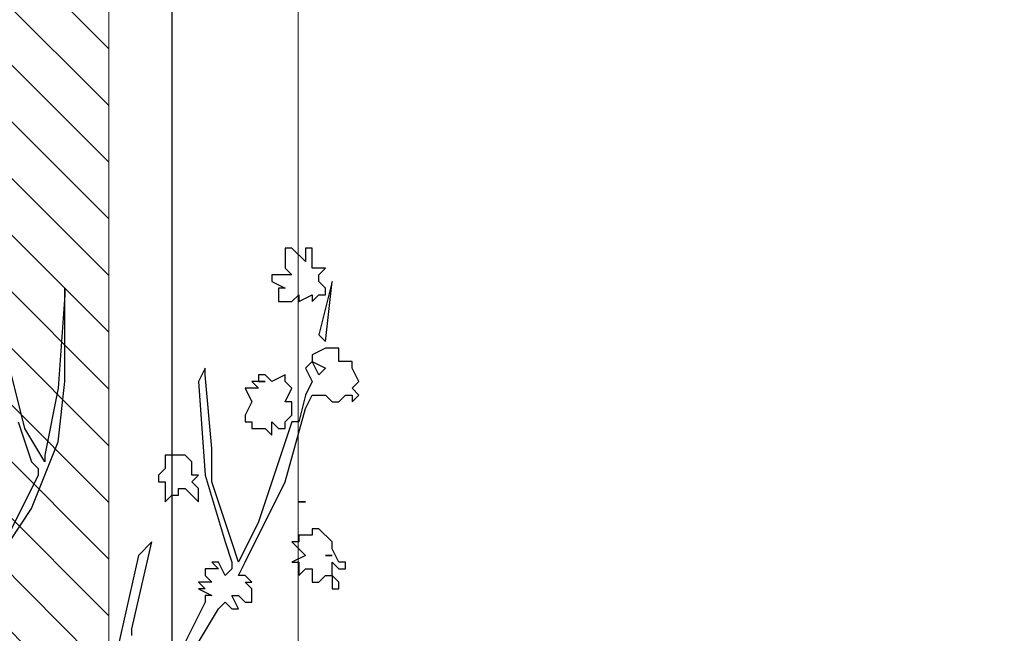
# Model space of a CAD drawing. Header units: centimetres. Extents: x 100159 to 737697, y -50084 to 234864.
# Tile 36 of 165: x 403217 to 403295, y -21058 to -21010. Entities that reach past the tile are written whole.
import ezdxf

# ---------------------------------------------------------------- set-up
doc = ezdxf.new("R2010")
doc.units = ezdxf.units.CM
doc.linetypes.add('ACAD_ISO10W100', pattern=[18, 12, -3, 0, -3])
doc.layers.get('0').update_dxf_attribs({"lineweight": 5})
for name, color, linetype, lineweight in [('DDL- MENUISERIE EXT', 251, 'Continuous', 5), ('DDL- MENUISERIES EXT', 8, 'Continuous', 5), ('DDL-HACHURES', 252, 'Continuous', 13), ('DDL-TRAIT AXES', 1, 'ACAD_ISO10W100', 5)]:
    doc.layers.add(name, color=color, linetype=linetype, lineweight=lineweight)
doc.layers.add('DDL- PAYSAGE', color=63, linetype='Continuous')
doc.layers.add('DDL-TRAIT-FIN', color=8, linetype='Continuous')

# ---------------------------------------------------------------- blocks, each defined once
blk = doc.blocks.new('fenetre self')
at = {"layer": 'DDL- MENUISERIE EXT'}
for points in [[(0, 313.058), (649.009, 313.058), (649.009, 0), (0, 0)], [(5, 308.058), (644.009, 308.058), (644.009, 5), (5, 5)]]:
    blk.add_lwpolyline(points, close=True, dxfattribs=at)
blk = doc.blocks.new('Arbue11')
for points in [[(-0.8062, 1.1532), (-0.838, 1.2061), (-0.8486, 1.2167), (-0.8592, 1.2061), (-0.8592, 1.2061), (-0.8698, 1.2061), (-0.8592, 1.2273), (-0.8698, 1.2273), (-0.8803, 1.2167), (-0.8909, 1.2167), (-0.8909, 1.2379), (-0.8803, 1.2485), (-0.8909, 1.2485), (-0.8803, 1.259), (-0.8803, 1.259), (-0.8698, 1.259), (-0.8803, 1.2802), (-0.9438, 1.4072), (-0.9756, 1.5236), (-0.9862, 1.5448), (-1.0074, 1.5448), (-1.0074, 1.5448), (-1.0179, 1.5342), (-1.0179, 1.5342), (-1.0285, 1.5342), (-1.0391, 1.5448), (-1.0391, 1.5448), (-1.0497, 1.5448), (-1.0497, 1.5342), (-1.0497, 1.5342), (-1.0603, 1.5448), (-1.0497, 1.5554), (-1.0497, 1.5554), (-1.0603, 1.566), (-1.0497, 1.5871), (-1.0497, 1.5871), (-1.0497, 1.5977), (-1.0285, 1.5977), (-1.0285, 1.6189), (-1.0074, 1.6189), (-0.9862, 1.6083), (-0.9862, 1.5977), (-1.0074, 1.5871), (-0.9967, 1.5766), (-0.9862, 1.5977), (-0.9756, 1.5871), (-0.9862, 1.566), (-0.9756, 1.5448), (-0.965, 1.5025), (-0.9544, 1.5025), (-0.9015, 1.3437), (-0.8698, 1.2802), (-0.8698, 1.2802), (-0.8592, 1.312), (-0.8486, 1.3437), (-0.8274, 1.4072), (-0.8274, 1.4602), (-0.8169, 1.5766), (-0.8169, 1.5766), (-0.8169, 1.5871), (-0.8062, 1.566), (-0.8169, 1.4178), (-0.8486, 1.312), (-0.8592, 1.2802), (-0.8592, 1.2697), (-0.8486, 1.259), (-0.838, 1.2802), (-0.8274, 1.2802), (-0.8274, 1.2802), (-0.838, 1.2697), (-0.8169, 1.2697), (-0.8169, 1.259), (-0.8274, 1.2485), (-0.8062, 1.2485), (-0.8169, 1.2379), (-0.8062, 1.2379), (-0.8274, 1.2273), (-0.8169, 1.2273), (-0.8169, 1.2273), (-0.8169, 1.2167), (-0.8169, 1.2167), (-0.7851, 1.1532)], [(-0.7004, 1.1638), (-0.7004, 1.1744), (-0.7322, 1.312), (-0.7322, 1.312), (-0.7322, 1.312), (-0.711, 1.2908), (-0.6687, 1.1003)], [(-0.457, 1.2379), (-0.5417, 1.3649), (-0.584, 1.4707), (-0.5946, 1.566), (-0.5946, 1.7141), (-0.5946, 1.7036), (-0.584, 1.5554), (-0.5628, 1.4495), (-0.5628, 1.439), (-0.5628, 1.439), (-0.5311, 1.4919), (-0.5099, 1.5766)], [(-0.5205, 1.5025), (-0.5417, 1.439), (-0.5523, 1.4284), (-0.5523, 1.4178), (-0.5099, 1.3331)], [(-0.9756, 1.7565), (-0.9544, 1.7776), (-0.9544, 1.7776), (-0.9438, 1.7776), (-0.9438, 1.7671), (-0.9438, 1.7565), (-0.9438, 1.7459), (-0.9544, 1.7353), (-0.9438, 1.7353), (-0.9333, 1.7353), (-0.9227, 1.7353), (-0.9227, 1.7247), (-0.9227, 1.7247), (-0.9227, 1.7247), (-0.9438, 1.7141), (-0.9333, 1.7141), (-0.9333, 1.7036), (-0.9333, 1.693), (-0.9438, 1.693), (-0.9438, 1.693), (-0.9438, 1.693), (-0.9544, 1.693), (-0.965, 1.7036), (-0.965, 1.7036), (-0.965, 1.693), (-0.965, 1.693), (-0.9862, 1.7036), (-0.9862, 1.693), (-0.9967, 1.7036), (-0.9967, 1.7036), (-1.0074, 1.7036), (-1.0074, 1.7141), (-0.9967, 1.7247), (-0.9967, 1.7353), (-1.0074, 1.7459), (-1.0074, 1.7459), (-0.9862, 1.7459), (-0.9862, 1.7671), (-0.9862, 1.7776), (-0.9756, 1.7776), (-0.9756, 1.7565)], [(-0.9967, 1.64), (-0.9967, 1.64), (-1.0074, 1.6295), (-1.0179, 1.7247), (-1.0179, 1.7247), (-0.9967, 1.64)], [(-0.9015, 1.566), (-0.8909, 1.566), (-0.9015, 1.5554), (-0.8803, 1.5554), (-0.8909, 1.5342), (-0.8909, 1.5342), (-0.8909, 1.5342), (-0.8803, 1.5131), (-0.8803, 1.5025), (-0.8909, 1.5025), (-0.8909, 1.4919), (-0.9015, 1.4919), (-0.9121, 1.4919), (-0.9227, 1.4813), (-0.9227, 1.4813), (-0.9227, 1.5025), (-0.9333, 1.4919), (-0.9438, 1.4919), (-0.9438, 1.5025), (-0.9544, 1.5131), (-0.9544, 1.5236), (-0.9544, 1.5342), (-0.9438, 1.5342), (-0.9438, 1.5342), (-0.9544, 1.5554), (-0.9438, 1.566), (-0.9438, 1.566), (-0.9438, 1.566), (-0.9438, 1.5766), (-0.9227, 1.566), (-0.9121, 1.5766), (-0.9015, 1.5766), (-0.9015, 1.566)], [(-0.9121, 1.566), (-0.9015, 1.566), (-0.9015, 1.566), (-0.9121, 1.566), (-0.9121, 1.566)], [(-0.7533, 1.4284), (-0.7428, 1.4178), (-0.7428, 1.4178), (-0.7428, 1.4072), (-0.7533, 1.4072), (-0.7533, 1.3966), (-0.7533, 1.3861), (-0.7533, 1.3861), (-0.7533, 1.3755), (-0.7639, 1.3861), (-0.7745, 1.3861), (-0.7745, 1.3861), (-0.7745, 1.3966), (-0.7851, 1.3966), (-0.7957, 1.3861), (-0.8062, 1.3755), (-0.8062, 1.3755), (-0.8062, 1.3755), (-0.8062, 1.3966), (-0.8062, 1.3966), (-0.7957, 1.4072), (-0.8062, 1.4178), (-0.7957, 1.4178), (-0.7957, 1.4284), (-0.7957, 1.439), (-0.7851, 1.4495), (-0.7851, 1.4495), (-0.7745, 1.4495), (-0.7533, 1.4495), (-0.7533, 1.4495), (-0.7533, 1.4284)], [(-0.9756, 1.3755), (-0.9756, 1.3755), (-0.965, 1.3755), (-0.965, 1.3755), (-0.9756, 1.3755)], [(-0.9862, 1.3226), (-0.9756, 1.3226), (-0.965, 1.3226), (-0.965, 1.312), (-0.9544, 1.312), (-0.9756, 1.2908), (-0.9544, 1.2802), (-0.965, 1.2802), (-0.965, 1.259), (-0.9756, 1.2697), (-0.9756, 1.2697), (-0.9862, 1.2697), (-0.9862, 1.2697), (-0.9862, 1.2485), (-0.9862, 1.2485), (-0.9967, 1.2485), (-1.0074, 1.259), (-1.0179, 1.259), (-1.0179, 1.2379), (-1.0285, 1.2379), (-1.0285, 1.2485), (-1.0179, 1.259), (-1.0179, 1.2697), (-1.0179, 1.2697), (-1.0179, 1.2802), (-1.0285, 1.2697), (-1.0391, 1.2697), (-1.0391, 1.2697), (-1.0391, 1.2802), (-1.0285, 1.2802), (-1.0179, 1.3014), (-1.0179, 1.3014), (-1.0179, 1.312), (-0.9967, 1.3331), (-0.9862, 1.3331), (-0.9862, 1.3226)], [(-1.0179, 1.2908), (-1.0179, 1.2908), (-1.0074, 1.2908), (-1.0074, 1.2908), (-1.0179, 1.2908)]]:
    blk.add_lwpolyline(points)

msp = doc.modelspace()

# ---------------------------------------------------------------- hatches: boundary and pattern name
at = {"layer": 'DDL- MENUISERIES EXT', "lineweight": 5, "true_color": 0x7aafdf}
h = msp.add_hatch(dxfattribs=at)
h.set_pattern_fill('ANSI31', color=143, angle=-180)
h.set_pattern_definition([(135, (370570.8384, 148639.5072), (-2.24506403, -2.24506403), [])])
h.paths.add_polyline_path([(402585.112, -21094.671), (403224.121, -21094.671), (403224.121, -20791.613), (402585.112, -20791.613)])
at = {"layer": 'DDL-HACHURES'}
h = msp.add_hatch(dxfattribs=at)
h.set_pattern_fill('ANSI31', color=256, scale=5, angle=180)
h.set_pattern_definition([(315, (487101.846, -21236.112), (11.2253202, 11.2253202), [])])
edge = h.paths.add_edge_path()
edge.add_line((428241.223, -20411.342), (430732.326, -20411.377))
edge.add_line((430732.326, -20411.377), (430732.469, -20542.781))
edge.add_line((430732.469, -20542.781), (430771.842, -20569.512))
edge.add_line((430771.842, -20569.512), (430771.842, -20447.377))
edge.add_line((430771.842, -20447.377), (431572.594, -20447.377))
edge.add_line((431572.594, -20447.377), (431572.594, -20557.358))
edge.add_line((431572.594, -20557.358), (431592.594, -20570.936))
edge.add_line((431592.594, -20570.936), (431592.594, -20447.377))
edge.add_line((431592.594, -20447.377), (431852.489, -20447.377))
edge.add_line((431852.489, -20447.377), (431852.489, -20557.286))
edge.add_line((431852.489, -20557.286), (431872.594, -20570.512))
edge.add_line((431872.594, -20570.512), (431872.594, -20447.377))
edge.add_line((431872.594, -20447.377), (432672.944, -20447.377))
edge.add_line((432672.944, -20447.377), (432672.944, -20556.215))
edge.add_line((432672.944, -20556.215), (432712.53, -20583.09))
edge.add_line((432712.53, -20583.09), (432712.53, -20413.377))
edge.add_line((432712.53, -20413.377), (432730.53, -20413.377))
edge.add_line((432730.53, -20413.377), (432730.53, -20431.377))
edge.add_line((432730.53, -20431.377), (432952.464, -20432.308))
edge.add_line((432952.464, -20432.308), (432952.464, -20471.377))
edge.add_line((432952.464, -20471.377), (432972.464, -20471.377))
edge.add_line((432972.464, -20471.377), (432972.464, -20431.377))
edge.add_line((432972.464, -20431.377), (433251.467, -20430.076))
edge.add_line((433251.467, -20430.076), (433251.467, -20605.165))
edge.add_line((433251.467, -20605.165), (433271.467, -20596.83))
edge.add_line((433271.467, -20596.83), (433271.467, -20431.377))
edge.add_line((433271.467, -20431.377), (433772.53, -20431.377))
edge.add_line((433772.53, -20431.377), (433772.53, -20596.83))
edge.add_line((433772.53, -20596.83), (433792.53, -20603.864))
edge.add_line((433792.53, -20603.864), (433792.53, -20431.377))
edge.add_line((433792.53, -20431.377), (433812.532, -20431.377))
edge.add_line((433812.532, -20431.377), (433812.532, -20471.377))
edge.add_line((433812.532, -20471.377), (433832.532, -20471.377))
edge.add_line((433832.532, -20471.377), (433832.532, -20411.377))
edge.add_line((433832.532, -20411.377), (434044.531, -20411.377))
edge.add_line((434044.531, -20411.377), (434044.531, -20426.377))
edge.add_line((434044.531, -20426.377), (435404.807, -20480.764))
edge.add_line((435404.807, -20480.764), (435404.807, -20469.769))
edge.add_line((435404.807, -20469.769), (435547.248, -20477.825))
edge.add_line((435547.248, -20477.825), (435546.926, -20489.675))
edge.add_line((435546.926, -20489.675), (437193.368, -20551.115))
edge.add_line((437193.368, -20551.115), (437732.1, -20616.411))
edge.add_line((437732.1, -20616.411), (437732.1, -20631.411))
edge.add_line((437732.1, -20631.411), (438339.416, -20630.913))
edge.add_line((438339.416, -20630.913), (438339.416, -20615.913))
edge.add_line((438339.416, -20615.913), (438805.023, -20610.193))
edge.add_line((438805.023, -20610.193), (438811.747, -21068.427))
edge.add_line((438811.747, -21068.427), (421995.953, -21014.17))
edge.add_line((421995.953, -21014.17), (423667.654, -20634.342))
edge.add_arc((423727.96, -20641.842), 60.77, 172.91073, 187.08927)
edge.add_arc((424337.298, -76079283.802), 76058634.463, 89.99949554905, 90.00050445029, ccw=False)
edge.add_line((425006.944, -20649.342), (425006.944, -20612.039))
edge.add_line((425006.944, -20612.039), (425953.543, -20512.039))
edge.add_line((425953.543, -20512.039), (428241.223, -20411.342))

# ---------------------------------------------------------------- linework, layer by layer
at = {"layer": 'DDL-TRAIT AXES', "ltscale": 12}
msp.add_line((403239.121, -21960), (403239.121, -19606.999), dxfattribs=at)
at = {"layer": 'DDL-TRAIT-FIN'}
msp.add_lwpolyline([(403229.121, -21099.671), (403459.693, -21099.671), (403459.693, -20786.592), (403229.121, -20786.592)], close=True, dxfattribs=at)

# ---------------------------------------------------------------- block references
at = {"layer": 'DDL- PAYSAGE', "color": 85, "lineweight": 0, "true_color": 0x58ba48, "xscale": -50, "yscale": 50, "zscale": 50}
msp.add_blockref('Arbue11', (403190.912, -21116.726), dxfattribs=at)
at = {"layer": 'DDL-TRAIT-FIN'}
msp.add_blockref('fenetre self', (402580.112, -21099.671), dxfattribs=at)

doc.saveas('drawing.dxf')
